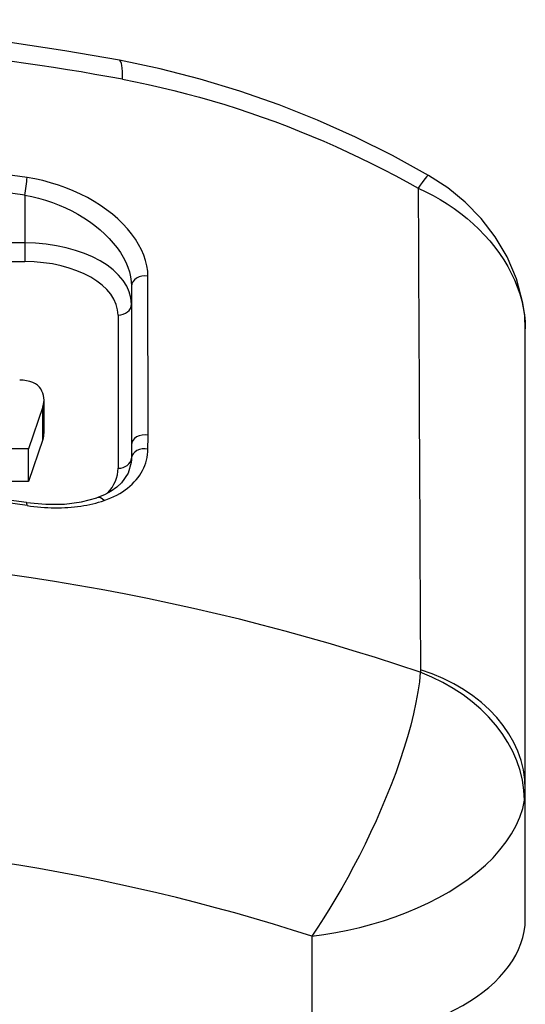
# Model space of a CAD drawing. Header units: inches. Extents: x 10 to 138, y 13 to 85.
# Tile 28 of 41: x 23.457 to 23.83, y 55.164 to 55.89. Entities that reach past the tile are written whole.
import ezdxf

# ---------------------------------------------------------------- set-up
doc = ezdxf.new("R2010")
doc.units = ezdxf.units.IN
doc.header["$MEASUREMENT"] = 0
doc.layers.add('Visible Edges(ANSI)', color=7, linetype='Continuous', lineweight=25)
doc.layers.add('Visible Tangent Edges(ANSI)', color=7, linetype='Continuous', lineweight=25)

msp = doc.modelspace()

# ---------------------------------------------------------------- linework, layer by layer
at = {"layer": 'Visible Edges(ANSI)'}
for p, q in [((23.53962, 55.69362), (23.53962, 55.57649)), ((23.82997, 55.3227), (23.82997, 55.66209)), ((23.4743, 55.60466), (23.4638, 55.5737)), ((23.47513, 55.58544), (23.47513, 55.60963)), ((23.4743, 55.58047), (23.4638, 55.54951)), ((23.4638, 55.5737), (23.44302, 55.5737)), ((23.4638, 55.54951), (23.4638, 55.5737)), ((23.4638, 55.54951), (23.44302, 55.54951)), ((23.82997, 55.2271), (23.82997, 55.3227))]:
    msp.add_line(p, q, dxfattribs=at)
at = {"layer": 'Visible Edges(ANSI)', "flags": 128}
for points in [[(23.53073, 55.86015), (23.49055, 55.86714), (23.45016, 55.87322), (23.40958, 55.87836), (23.36884, 55.88258), (23.32798, 55.88586), (23.28703, 55.8882), (23.24602, 55.88961), (23.20497, 55.89008), (23.16393, 55.88961), (23.12291, 55.8882), (23.08196, 55.88586), (23.0411, 55.88258), (23.00036, 55.87836), (22.95978, 55.87322), (22.91939, 55.86714), (22.87921, 55.86015)], [(23.75859, 55.77527), (23.73196, 55.78984), (23.70468, 55.8034), (23.67681, 55.81588), (23.64845, 55.82722), (23.61961, 55.83736), (23.59031, 55.84626), (23.56065, 55.85388), (23.53073, 55.86015)], [(23.82997, 55.66209), (23.82952, 55.67175), (23.82825, 55.68115), (23.82358, 55.6989), (23.81664, 55.71512), (23.80781, 55.72997), (23.79745, 55.74339), (23.78572, 55.75543), (23.77274, 55.76607), (23.75859, 55.77527)], [(23.53939, 55.56351), (23.53714, 55.55575), (23.53229, 55.54871), (23.52882, 55.54547), (23.52462, 55.54248), (23.51969, 55.5398), (23.51408, 55.5375)], [(23.46233, 55.53419), (23.39845, 55.54252), (23.33417, 55.54848), (23.26964, 55.55206), (23.20497, 55.55326), (23.1403, 55.55206), (23.07577, 55.54848), (23.01149, 55.54252), (22.94761, 55.53419)], [(23.46233, 55.53419), (23.4765, 55.5328), (23.49018, 55.53291), (23.50283, 55.5345), (23.51408, 55.5375)]]:
    msp.add_lwpolyline(points, dxfattribs=at)
at = {"layer": 'Visible Edges(ANSI)'}
for centre, major_axis, start_param, end_param in [((23.45711, 55.61486), (0.01654, 0), 0.322446, 1.56519), ((23.42978, 55.60963), (0.04535, 0), 6.091199, 6.605631), ((23.42978, 55.58544), (0.04535, 0), 6.091199, 6.283185), ((23.67249, 55.2271), (0.15748, 0), 4.712389, 6.283185)]:
    msp.add_ellipse(centre, major_axis=major_axis, ratio=0.573576, start_param=start_param, end_param=end_param, dxfattribs=at)
at = {"layer": 'Visible Tangent Edges(ANSI)'}
for p, q in [((23.46088, 55.76058), (23.46088, 55.72543)), ((23.46088, 55.72543), (22.94906, 55.72543)), ((23.46088, 55.72543), (23.46088, 55.71172)), ((22.94906, 55.71172), (23.46088, 55.71172)), ((23.55181, 55.5838), (23.55179, 55.70093)), ((23.52977, 55.67221), (23.52977, 55.5593)), ((23.4743, 55.58047), (23.4743, 55.60466)), ((23.67249, 55.21433), (23.67249, 55.13677))]:
    msp.add_line(p, q, dxfattribs=at)
at = {"layer": 'Visible Tangent Edges(ANSI)', "flags": 128}
for points in [[(23.53296, 55.84613), (23.54246, 55.84429), (23.55194, 55.84231), (23.56141, 55.84019), (23.57085, 55.83792), (23.58027, 55.83552), (23.58966, 55.83298), (23.59901, 55.83031), (23.60833, 55.82751), (23.61761, 55.82457), (23.62685, 55.8215), (23.63604, 55.81831), (23.64519, 55.81499), (23.65429, 55.81154), (23.66335, 55.80797), (23.67236, 55.80428), (23.68132, 55.80046), (23.69024, 55.79653), (23.6991, 55.79248), (23.70791, 55.78831), (23.71665, 55.78403), (23.72534, 55.77964), (23.73396, 55.77514), (23.74251, 55.77054), (23.75099, 55.76584)], [(23.55179, 55.70093), (23.55159, 55.70475), (23.551, 55.70863), (23.55003, 55.71255), (23.54868, 55.71649), (23.54697, 55.72043), (23.5449, 55.72435), (23.54248, 55.72825), (23.53972, 55.73209), (23.53662, 55.73587), (23.5332, 55.73956), (23.5295, 55.74314), (23.52551, 55.74659), (23.52126, 55.74991), (23.51677, 55.75308), (23.51205, 55.75609), (23.50711, 55.75892), (23.50198, 55.76155), (23.49669, 55.76397), (23.49126, 55.76618), (23.4857, 55.76816), (23.48002, 55.7699), (23.47425, 55.77141), (23.46843, 55.77265), (23.46259, 55.77364)], [(23.75099, 55.76584), (23.75106, 55.75105), (23.75113, 55.73625), (23.7512, 55.72146), (23.75127, 55.70667), (23.75133, 55.69187), (23.7514, 55.67708), (23.75147, 55.66228), (23.75154, 55.64748), (23.75161, 55.63269), (23.75168, 55.61789), (23.75175, 55.60309), (23.75182, 55.58829), (23.75189, 55.5735), (23.75196, 55.5587), (23.75203, 55.5439), (23.7521, 55.5291), (23.75217, 55.51429), (23.75224, 55.49949), (23.75231, 55.48469), (23.75239, 55.46989), (23.75246, 55.45509), (23.75253, 55.44028), (23.7526, 55.42548), (23.75268, 55.41067)], [(23.75099, 55.76584), (23.75656, 55.76324), (23.762, 55.76042), (23.76731, 55.75741), (23.77248, 55.75421), (23.7775, 55.75081), (23.78235, 55.74724), (23.78702, 55.7435), (23.79151, 55.73959), (23.79581, 55.73553), (23.79991, 55.7313), (23.80379, 55.72693), (23.80745, 55.72242), (23.81088, 55.71779), (23.81406, 55.71304), (23.81698, 55.7082), (23.81962, 55.70327), (23.82199, 55.69826), (23.82406, 55.69318), (23.82584, 55.68805), (23.82731, 55.68287), (23.82847, 55.67766), (23.8293, 55.67244), (23.8298, 55.66724), (23.82997, 55.66209)], [(23.46088, 55.76058), (23.46603, 55.75961), (23.47116, 55.75841), (23.47626, 55.75697), (23.48128, 55.75531), (23.48619, 55.75344), (23.49098, 55.75138), (23.49565, 55.74911), (23.50018, 55.74666), (23.50454, 55.74403), (23.50871, 55.74124), (23.51268, 55.73831), (23.51643, 55.73525), (23.51994, 55.73206), (23.52322, 55.72877), (23.52623, 55.72539), (23.52897, 55.72193), (23.53141, 55.71841), (23.53354, 55.71486), (23.53537, 55.71128), (23.53688, 55.7077), (23.53807, 55.70413), (23.53892, 55.70058), (23.53944, 55.69707), (23.53962, 55.69362)], [(23.55176, 55.5735), (23.55177, 55.57393), (23.55177, 55.57436), (23.55177, 55.57479), (23.55178, 55.57522), (23.55178, 55.57564), (23.55178, 55.57607), (23.55179, 55.5765), (23.55179, 55.57693), (23.55179, 55.57736), (23.55179, 55.57779), (23.5518, 55.57822), (23.5518, 55.57865), (23.5518, 55.57908), (23.5518, 55.57951), (23.5518, 55.57993), (23.55181, 55.58036), (23.55181, 55.58079), (23.55181, 55.58122), (23.55181, 55.58165), (23.55181, 55.58208), (23.55181, 55.58251), (23.55181, 55.58294), (23.55181, 55.58337), (23.55181, 55.5838)], [(23.53962, 55.57649), (23.53962, 55.57609), (23.53962, 55.57568), (23.53962, 55.57528), (23.53962, 55.57487), (23.53961, 55.57447), (23.53961, 55.57406), (23.53961, 55.57366), (23.53961, 55.57325), (23.53961, 55.57285), (23.53961, 55.57244), (23.53961, 55.57204), (23.53961, 55.57163), (23.53961, 55.57123), (23.53961, 55.57083), (23.53961, 55.57042), (23.5396, 55.57002), (23.5396, 55.56961), (23.5396, 55.56921), (23.5396, 55.5688), (23.5396, 55.5684), (23.5396, 55.56799), (23.53959, 55.56759), (23.53959, 55.56718), (23.53959, 55.56678)], [(23.51949, 55.53556), (23.52194, 55.53646), (23.52432, 55.53744), (23.52662, 55.53849), (23.52883, 55.53961), (23.53095, 55.5408), (23.53298, 55.54205), (23.53492, 55.54337), (23.53676, 55.54474), (23.5385, 55.54617), (23.54014, 55.54767), (23.54168, 55.54921), (23.54312, 55.55081), (23.54445, 55.55247), (23.54568, 55.55417), (23.54679, 55.55592), (23.5478, 55.55772), (23.5487, 55.55956), (23.54949, 55.56145), (23.55016, 55.56338), (23.55072, 55.56535), (23.55116, 55.56735), (23.55148, 55.56937), (23.55168, 55.57143), (23.55176, 55.5735)], [(23.53959, 55.56678), (23.53959, 55.56664), (23.53959, 55.5665), (23.53958, 55.56637), (23.53958, 55.56623), (23.53958, 55.56609), (23.53957, 55.56596), (23.53957, 55.56582), (23.53956, 55.56568), (23.53956, 55.56555), (23.53955, 55.56541), (23.53954, 55.56528), (23.53953, 55.56514), (23.53953, 55.565), (23.53952, 55.56487), (23.53951, 55.56473), (23.5395, 55.56459), (23.53948, 55.56446), (23.53947, 55.56432), (23.53946, 55.56419), (23.53945, 55.56405), (23.53943, 55.56392), (23.53942, 55.56378), (23.5394, 55.56364), (23.53939, 55.56351)], [(23.46263, 55.53187), (23.46518, 55.53151), (23.46773, 55.5312), (23.47028, 55.53092), (23.47283, 55.5307), (23.47537, 55.53051), (23.47791, 55.53037), (23.48043, 55.53028), (23.48294, 55.53022), (23.48544, 55.53022), (23.48791, 55.53025), (23.49036, 55.53034), (23.49279, 55.53047), (23.49518, 55.53064), (23.49756, 55.53086), (23.4999, 55.53113), (23.50222, 55.53144), (23.50451, 55.5318), (23.50676, 55.5322), (23.50899, 55.53265), (23.51117, 55.53314), (23.51331, 55.53368), (23.51542, 55.53426), (23.51748, 55.53489), (23.51949, 55.53556)], [(23.75255, 55.40887), (23.75186, 55.40184), (23.7508, 55.39438), (23.74937, 55.38654), (23.74761, 55.37839), (23.74552, 55.36998), (23.74314, 55.36136), (23.74048, 55.35259), (23.73756, 55.34371), (23.7344, 55.3348), (23.73104, 55.32588), (23.72749, 55.31698), (23.72378, 55.30814), (23.71992, 55.29938), (23.71594, 55.29072), (23.71185, 55.2822), (23.70767, 55.27384), (23.70342, 55.26566), (23.69911, 55.25765), (23.69473, 55.24984), (23.69031, 55.24224), (23.68586, 55.23487), (23.6814, 55.22774), (23.67693, 55.22089), (23.67249, 55.21433)], [(23.75268, 55.41067), (23.75268, 55.4106), (23.75267, 55.41052), (23.75267, 55.41044), (23.75267, 55.41037), (23.75267, 55.41029), (23.75267, 55.41022), (23.75267, 55.41014), (23.75266, 55.41006), (23.75266, 55.40999), (23.75266, 55.40991), (23.75265, 55.40984), (23.75265, 55.40976), (23.75264, 55.40969), (23.75263, 55.40961), (23.75263, 55.40954), (23.75262, 55.40946), (23.75261, 55.40939), (23.75261, 55.40931), (23.7526, 55.40924), (23.75259, 55.40917), (23.75258, 55.40909), (23.75257, 55.40902), (23.75256, 55.40895), (23.75255, 55.40887)], [(23.82937, 55.31465), (23.82942, 55.31498), (23.82947, 55.31532), (23.82951, 55.31565), (23.82955, 55.31598), (23.82959, 55.31632), (23.82963, 55.31665), (23.82967, 55.31699), (23.8297, 55.31732), (23.82974, 55.31766), (23.82977, 55.31799), (23.82979, 55.31833), (23.82982, 55.31866), (23.82984, 55.319), (23.82987, 55.31934), (23.82989, 55.31967), (23.8299, 55.32001), (23.82992, 55.32034), (23.82993, 55.32068), (23.82994, 55.32102), (23.82995, 55.32135), (23.82996, 55.32169), (23.82997, 55.32203), (23.82997, 55.32236), (23.82997, 55.3227)], [(23.67249, 55.21433), (23.6814, 55.2155), (23.69033, 55.21696), (23.69923, 55.21871), (23.70808, 55.22075), (23.71684, 55.22307), (23.72549, 55.22567), (23.73401, 55.22855), (23.74237, 55.23171), (23.75057, 55.23515), (23.75857, 55.23886), (23.76634, 55.24286), (23.77385, 55.24711), (23.78107, 55.25163), (23.78794, 55.25641), (23.79445, 55.26143), (23.80055, 55.2667), (23.80619, 55.27221), (23.81131, 55.27792), (23.8159, 55.2838), (23.8199, 55.28982), (23.82329, 55.29595), (23.82602, 55.30215), (23.82806, 55.3084), (23.82937, 55.31465)]]:
    msp.add_lwpolyline(points, dxfattribs=at)
at = {"layer": 'Visible Tangent Edges(ANSI)'}
for centre, major_axis, ratio, start_param, end_param in [((23.20497, 54.66335), (1.48069, 0), 0.819152, 1.347431, 1.794162), ((23.51993, 55.80209), (0.0108, 0.05806), 0.127055, 5.596821, 6.283185), ((23.20497, 54.5887), (-1.4693, 0), 0.819152, 4.53614, 4.888638), ((23.20497, 54.58355), (1.4595, 0), 0.819152, 1.394547, 1.747045), ((23.46088, 55.76622), (0.00142, 0.00974), 0.10057, 4.10884, 5.592369), ((23.72925, 55.72401), (0.02934, 0.05125), 0.053558, 0, 0.647499), ((23.46088, 55.68027), (0.07874, 0), 0.573576, 0, 1.570796), ((23.46088, 55.67221), (0.0689, 0), 0.573576, 0, 1.570796), ((23.54946, 55.69362), (-0.00984, 0), 0.764401, 4.473741, 6.283185), ((23.52977, 55.68027), (0.00984, 0), 0.819152, 4.712389, 6.283185), ((23.54946, 55.57649), (-0.00984, 0), 0.764363, 4.471059, 6.283185), ((23.54941, 55.5662), (-0.00984, 0.0001), 0.765359, 4.478449, 6.218746), ((23.52977, 55.56736), (0.00984, 0), 0.819152, 4.712389, 6.210866), ((23.20497, 54.37417), (1.43658, 0), 0.819152, 1.390461, 1.751131), ((23.46088, 55.5593), (0.0689, 0), 0.573576, 5.79812, 6.283185), ((23.51734, 55.52821), (-0.00327, 0.00928), 0.584537, 5.396177, 6.283185), ((23.46088, 55.52446), (0.00145, 0.00973), 0.102876, 5.592714, 6.283185), ((23.20497, 54.32727), (-1.42943, 0), 0.819152, 4.319266, 5.105512), ((23.70485, 55.3209), (0.12378, -0.01743), 0.781325, 0.114641, 1.287236), ((23.70497, 55.3227), (0.125, 0), 0.761418, 0, 1.179227), ((23.20497, 54.24482), (1.27255, 0), 0.819152, 1.194597, 1.946996)]:
    msp.add_ellipse(centre, major_axis=major_axis, ratio=ratio, start_param=start_param, end_param=end_param, dxfattribs=at)

doc.saveas('drawing.dxf')
